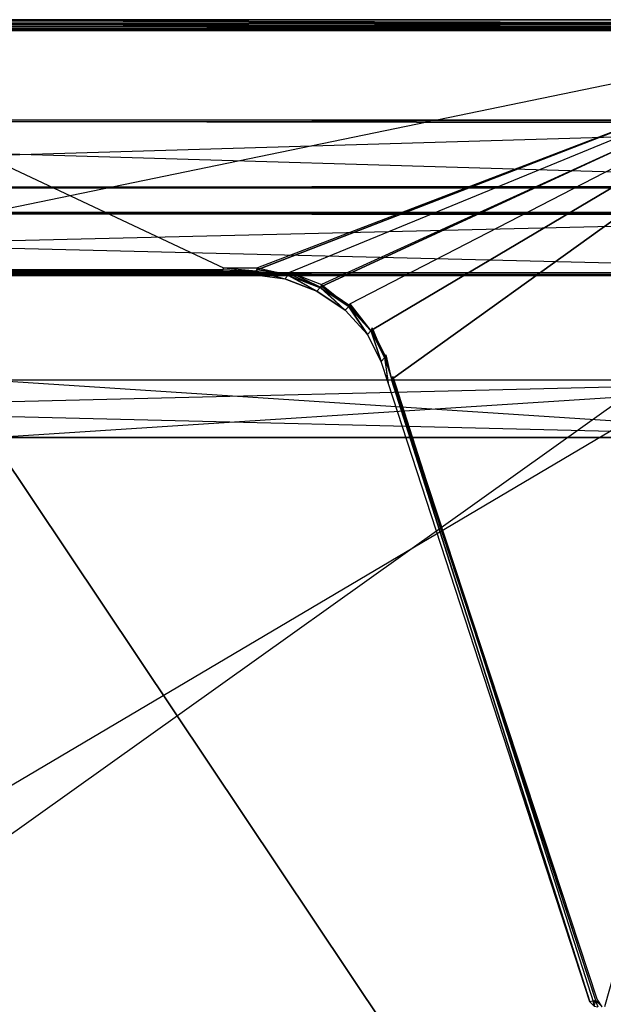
# Model space of a CAD drawing. Extents: x 0 to 0.8, y -0.501 to 0.
# Tile 94 of 114: x 0.486 to 0.648, y -0.274 to 0. Entities that reach past the tile are written whole.
import ezdxf

# ---------------------------------------------------------------- set-up
doc = ezdxf.new("R2010")
doc.units = 0
for name, color, linetype in [('L14_KORPUS1_0___REPLACEMTFOREMP', 7, 'CONTINUOUS'), ('L19_DRAWERBOXO_5___REPLACEMTFOR', 7, 'CONTINUOUS'), ('L23_DRAWERBOXO_1___REPLACEMTFOR', 7, 'CONTINUOUS'), ('L31_DRAWERBOXU_3___REPLACEMTFOR', 7, 'CONTINUOUS'), ('L32_DRAWERBOXU_2___REPLACEMTFOR', 7, 'CONTINUOUS'), ('L3_ABDECKPL_0___REPLACEMTFOREMP', 7, 'CONTINUOUS'), ('L4_KORPUS2_5___REPLACEMTFOREMPT', 7, 'CONTINUOUS'), ('L5_KORPUS2_5___REPLACEMTFOREMPT', 7, 'CONTINUOUS'), ('L6_KORPUS2_4___REPLACEMTFOREMPT', 7, 'CONTINUOUS')]:
    doc.layers.add(name, color=color, linetype=linetype)

msp = doc.modelspace()

# ---------------------------------------------------------------- linework, layer by layer
at = {"layer": 'L14_KORPUS1_0___REPLACEMTFOREMP', "color": 8}
for points, invisible_edges in [([(0.797254, -0.002581, 0.007289), (0.1, -0.002482, 0.00719), (0.1, -0.002581, 0.007289), (0.797254, -0.002581, 0.007289)], 13), ([(0.1, -0.002482, 0.00719), (0.797254, -0.002581, 0.007289), (0.797295, -0.002482, 0.00719), (0.1, -0.002482, 0.00719)], 14), ([(0.1, -0.002482, 0.000565), (0.797295, -0.002482, 0.007018), (0.797295, -0.002482, 0.000565), (0.1, -0.002482, 0.000565)], 13), ([(0.797295, -0.002482, 0.007018), (0.1, -0.002482, 0.000565), (0.1, -0.002482, 0.007018), (0.797295, -0.002482, 0.007018)], 14), ([(0.1, -0.002482, 0.007018), (0.797295, -0.002482, 0.00719), (0.797295, -0.002482, 0.007018), (0.1, -0.002482, 0.007018)], 13), ([(0.797295, -0.002482, 0.00719), (0.1, -0.002482, 0.007018), (0.1, -0.002482, 0.00719), (0.797295, -0.002482, 0.00719)], 14), ([(0.797295, -0.002482, 0.0005), (0.1, -0.002546, 0.000436), (0.1, -0.002482, 0.0005), (0.797295, -0.002482, 0.0005)], 13), ([(0.1, -0.002546, 0.000436), (0.797295, -0.002482, 0.0005), (0.797268, -0.002546, 0.000436), (0.1, -0.002546, 0.000436)], 14), ([(0.1, -0.002482, 0.0005), (0.797295, -0.002482, 0.000565), (0.797295, -0.002482, 0.0005), (0.1, -0.002482, 0.0005)], 13), ([(0.797295, -0.002482, 0.000565), (0.1, -0.002482, 0.0005), (0.1, -0.002482, 0.000565), (0.797295, -0.002482, 0.000565)], 14), ([(0.797268, -0.002546, 0.000436), (0.1, -0.002903, 0.00008), (0.1, -0.002546, 0.000436), (0.797268, -0.002546, 0.000436)], 13), ([(0.1, -0.002903, 0.00008), (0.797268, -0.002546, 0.000436), (0.797121, -0.002903, 0.000079), (0.1, -0.002903, 0.00008)], 14), ([(0.797111, -0.002925, 0.007633), (0.1, -0.002581, 0.007289), (0.1, -0.002925, 0.007633), (0.797111, -0.002925, 0.007633)], 13), ([(0.1, -0.002581, 0.007289), (0.797111, -0.002925, 0.007633), (0.797254, -0.002581, 0.007289), (0.1, -0.002581, 0.007289)], 14), ([(0.797121, -0.002903, 0.000079), (0.1, -0.002982), (0.1, -0.002903, 0.00008), (0.797121, -0.002903, 0.000079)], 13), ([(0.1, -0.002982), (0.797121, -0.002903, 0.000079), (0.797088, -0.002982), (0.1, -0.002982)], 14), ([(0.797088, -0.002982, 0.00769), (0.1, -0.002925, 0.007633), (0.1, -0.002982, 0.00769), (0.797088, -0.002982, 0.00769)], 13), ([(0.1, -0.002925, 0.007633), (0.797088, -0.002982, 0.00769), (0.797111, -0.002925, 0.007633), (0.1, -0.002925, 0.007633)], 14), ([(0.797088, -0.002982), (0.1, -0.003077), (0.1, -0.002982), (0.797088, -0.002982)], 13), ([(0.1, -0.003077), (0.797088, -0.002982), (0.797088, -0.003077), (0.1, -0.003077)], 14), ([(0.797088, -0.003078, 0.00769), (0.1, -0.002982, 0.00769), (0.1, -0.003078, 0.00769), (0.797088, -0.003078, 0.00769)], 13), ([(0.1, -0.002982, 0.00769), (0.797088, -0.003078, 0.00769), (0.797088, -0.002982, 0.00769), (0.1, -0.002982, 0.00769)], 14), ([(0.797088, -0.003077), (0.1, -0.499888), (0.1, -0.003077), (0.797088, -0.003077)], 13), ([(0.1, -0.499888), (0.797088, -0.003077), (0.797091, -0.499888), (0.1, -0.499888)], 10), ([(0.797091, -0.499887, 0.00769), (0.1, -0.003078, 0.00769), (0.1, -0.499887, 0.00769), (0.797091, -0.499887, 0.00769)], 13), ([(0.1, -0.003078, 0.00769), (0.797091, -0.499887, 0.00769), (0.797088, -0.003078, 0.00769), (0.1, -0.003078, 0.00769)], 10)]:
    msp.add_3dface(points, dxfattribs=dict(at, invisible_edges=invisible_edges))
at = {"layer": 'L19_DRAWERBOXO_5___REPLACEMTFOR', "color": 250}
for points, invisible_edges in [([(0.724055, -0.11623, 0.462567), (0.477745, -0.100258, 0.462567), (0.477745, -0.11623, 0.462567), (0.724055, -0.11623, 0.462567)], 13), ([(0.477745, -0.100258, 0.462567), (0.724055, -0.11623, 0.462567), (0.724055, -0.100258, 0.462567), (0.477745, -0.100258, 0.462567)], 14), ([(0.477745, -0.100258, 0.378577), (0.724055, -0.100258, 0.462567), (0.724055, -0.100258, 0.378577), (0.477745, -0.100258, 0.378577)], 13), ([(0.724055, -0.100258, 0.462567), (0.477745, -0.100258, 0.378577), (0.477745, -0.100258, 0.462567), (0.724055, -0.100258, 0.462567)], 14), ([(0.724055, -0.100258, 0.378577), (0.477745, -0.11623, 0.378577), (0.477745, -0.100258, 0.378577), (0.724055, -0.100258, 0.378577)], 13), ([(0.477745, -0.11623, 0.378577), (0.724055, -0.100258, 0.378577), (0.724055, -0.11623, 0.378577), (0.477745, -0.11623, 0.378577)], 14), ([(0.724055, -0.11623, 0.462567), (0.477745, -0.11623, 0.378577), (0.724055, -0.11623, 0.378577), (0.724055, -0.11623, 0.462567)], 13), ([(0.477745, -0.11623, 0.378577), (0.724055, -0.11623, 0.462567), (0.477745, -0.11623, 0.462567), (0.477745, -0.11623, 0.378577)], 14)]:
    msp.add_3dface(points, dxfattribs=dict(at, invisible_edges=invisible_edges))
at = {"layer": 'L23_DRAWERBOXO_1___REPLACEMTFOR', "color": 250}
for points, invisible_edges in [([(0.478032, -0.116221, 0.378577), (0.724055, -0.483757, 0.378577), (0.478032, -0.483757, 0.378577), (0.478032, -0.116221, 0.378577)], 13), ([(0.724055, -0.483757, 0.378577), (0.478032, -0.116221, 0.378577), (0.724055, -0.116221, 0.378577), (0.724055, -0.483757, 0.378577)], 14), ([(0.724055, -0.483757, 0.394575), (0.478032, -0.116221, 0.394575), (0.478032, -0.483757, 0.394575), (0.724055, -0.483757, 0.394575)], 13), ([(0.478032, -0.116221, 0.394575), (0.724055, -0.483757, 0.394575), (0.724055, -0.116221, 0.394575), (0.478032, -0.116221, 0.394575)], 14), ([(0.478032, -0.116221, 0.378577), (0.724055, -0.116221, 0.394575), (0.724055, -0.116221, 0.378577), (0.478032, -0.116221, 0.378577)], 13), ([(0.724055, -0.116221, 0.394575), (0.478032, -0.116221, 0.378577), (0.478032, -0.116221, 0.394575), (0.724055, -0.116221, 0.394575)], 14)]:
    msp.add_3dface(points, dxfattribs=dict(at, invisible_edges=invisible_edges))
at = {"layer": 'L31_DRAWERBOXU_3___REPLACEMTFOR', "color": 250}
for points, invisible_edges in [([(0.068985, -0.116221, 0.116054), (0.7263, -0.116222, 0.100056), (0.068985, -0.116222, 0.100056), (0.068985, -0.116221, 0.116054)], 13), ([(0.7263, -0.116222, 0.100056), (0.068985, -0.116221, 0.116054), (0.7263, -0.116221, 0.116054), (0.7263, -0.116222, 0.100056)], 14), ([(0.7263, -0.483757, 0.116054), (0.068985, -0.116221, 0.116054), (0.068985, -0.483757, 0.116054), (0.7263, -0.483757, 0.116054)], 13), ([(0.068985, -0.116221, 0.116054), (0.7263, -0.483757, 0.116054), (0.7263, -0.116221, 0.116054), (0.068985, -0.116221, 0.116054)], 14), ([(0.068985, -0.116222, 0.100056), (0.7263, -0.483757, 0.100056), (0.068985, -0.483757, 0.100056), (0.068985, -0.116222, 0.100056)], 13), ([(0.7263, -0.483757, 0.100056), (0.068985, -0.116222, 0.100056), (0.7263, -0.116222, 0.100056), (0.7263, -0.483757, 0.100056)], 14)]:
    msp.add_3dface(points, dxfattribs=dict(at, invisible_edges=invisible_edges))
at = {"layer": 'L32_DRAWERBOXU_2___REPLACEMTFOR', "color": 250}
for points, invisible_edges in [([(0.7263, -0.11623, 0.235041), (0.068985, -0.100258, 0.235041), (0.068985, -0.11623, 0.235041), (0.7263, -0.11623, 0.235041)], 13), ([(0.068985, -0.100258, 0.235041), (0.7263, -0.11623, 0.235041), (0.7263, -0.100258, 0.235041), (0.068985, -0.100258, 0.235041)], 14), ([(0.068985, -0.100258, 0.235041), (0.7263, -0.100258, 0.100056), (0.068985, -0.100258, 0.100056), (0.068985, -0.100258, 0.235041)], 13), ([(0.7263, -0.100258, 0.100056), (0.068985, -0.100258, 0.235041), (0.7263, -0.100258, 0.235041), (0.7263, -0.100258, 0.100056)], 14), ([(0.7263, -0.100258, 0.100056), (0.068985, -0.11623, 0.100056), (0.068985, -0.100258, 0.100056), (0.7263, -0.100258, 0.100056)], 13), ([(0.068985, -0.11623, 0.100056), (0.7263, -0.100258, 0.100056), (0.7263, -0.11623, 0.100056), (0.068985, -0.11623, 0.100056)], 14), ([(0.7263, -0.11623, 0.100056), (0.068985, -0.11623, 0.235041), (0.068985, -0.11623, 0.100056), (0.7263, -0.11623, 0.100056)], 13), ([(0.068985, -0.11623, 0.235041), (0.7263, -0.11623, 0.100056), (0.7263, -0.11623, 0.235041), (0.068985, -0.11623, 0.235041)], 14)]:
    msp.add_3dface(points, dxfattribs=dict(at, invisible_edges=invisible_edges))
at = {"layer": 'L3_ABDECKPL_0___REPLACEMTFOREMP', "color": 39}
for points, invisible_edges in [([(0.4, 0, 0.602038), (0.728221, 0, 0.592354), (0.4, 0, 0.592354), (0.4, 0, 0.602038)], 13), ([(0.728221, 0, 0.592354), (0.4, 0, 0.602038), (0.728221, 0, 0.602038), (0.728221, 0, 0.592354)], 14), ([(0.4, 0, 0.602217), (0.728221, 0, 0.602038), (0.4, 0, 0.602038), (0.4, 0, 0.602217)], 13), ([(0.728221, 0, 0.602038), (0.4, 0, 0.602217), (0.728221, 0, 0.602217), (0.728221, 0, 0.602038)], 14), ([(0.4, -0.000108, 0.602325), (0.728221, 0, 0.602217), (0.4, 0, 0.602217), (0.4, -0.000108, 0.602325)], 13), ([(0.728221, 0, 0.602217), (0.4, -0.000108, 0.602325), (0.728221, -0.000108, 0.602325), (0.728221, 0, 0.602217)], 14), ([(0.4, 0, 0.592217), (0.728221, -0.000101, 0.592115), (0.4, -0.000101, 0.592115), (0.4, 0, 0.592217)], 13), ([(0.728221, -0.000101, 0.592115), (0.4, 0, 0.592217), (0.728221, 0, 0.592217), (0.728221, -0.000101, 0.592115)], 14), ([(0.4, 0, 0.592354), (0.728221, 0, 0.592217), (0.4, 0, 0.592217), (0.4, 0, 0.592354)], 13), ([(0.728221, 0, 0.592217), (0.4, 0, 0.592354), (0.728221, 0, 0.592354), (0.728221, 0, 0.592217)], 14), ([(0.4, -0.000101, 0.592115), (0.728221, -0.00093, 0.591287), (0.4, -0.00093, 0.591287), (0.4, -0.000101, 0.592115)], 13), ([(0.728221, -0.00093, 0.591287), (0.4, -0.000101, 0.592115), (0.728221, -0.000101, 0.592115), (0.728221, -0.00093, 0.591287)], 14), ([(0.728221, -0.00094, 0.603156), (0.4, -0.000108, 0.602325), (0.4, -0.00094, 0.603156), (0.728221, -0.00094, 0.603156)], 13), ([(0.4, -0.000108, 0.602325), (0.728221, -0.00094, 0.603156), (0.728221, -0.000108, 0.602325), (0.4, -0.000108, 0.602325)], 14), ([(0.4, -0.00093, 0.591287), (0.728221, -0.001, 0.591217), (0.4, -0.001, 0.591217), (0.4, -0.00093, 0.591287)], 13), ([(0.728221, -0.001, 0.591217), (0.4, -0.00093, 0.591287), (0.728221, -0.00093, 0.591287), (0.728221, -0.001, 0.591217)], 14), ([(0.4, -0.001, 0.603217), (0.728221, -0.00094, 0.603156), (0.4, -0.00094, 0.603156), (0.4, -0.001, 0.603217)], 13), ([(0.728221, -0.00094, 0.603156), (0.4, -0.001, 0.603217), (0.728221, -0.001, 0.603217), (0.728221, -0.00094, 0.603156)], 14), ([(0.728221, -0.00109, 0.603217), (0.4, -0.001, 0.603217), (0.4, -0.00109, 0.603217), (0.728221, -0.00109, 0.603217)], 13), ([(0.4, -0.001, 0.603217), (0.728221, -0.00109, 0.603217), (0.728221, -0.001, 0.603217), (0.4, -0.001, 0.603217)], 14), ([(0.728221, -0.001, 0.591217), (0.4, -0.001093, 0.591217), (0.4, -0.001, 0.591217), (0.728221, -0.001, 0.591217)], 13), ([(0.4, -0.001093, 0.591217), (0.728221, -0.001, 0.591217), (0.728221, -0.001093, 0.591217), (0.4, -0.001093, 0.591217)], 14), ([(0.727442, -0.00187, 0.603217), (0.4, -0.00109, 0.603217), (0.4, -0.00187, 0.603217), (0.727442, -0.00187, 0.603217)], 13), ([(0.4, -0.00109, 0.603217), (0.727442, -0.00187, 0.603217), (0.728221, -0.00109, 0.603217), (0.4, -0.00109, 0.603217)], 14), ([(0.728221, -0.001093, 0.591217), (0.4, -0.001916, 0.591217), (0.4, -0.001093, 0.591217), (0.728221, -0.001093, 0.591217)], 13), ([(0.4, -0.001916, 0.591217), (0.728221, -0.001093, 0.591217), (0.725938, -0.001916, 0.591217), (0.4, -0.001916, 0.591217)], 14), ([(0.542686, -0.069025, 0.603217), (0.4, -0.00187, 0.603217), (0.4, -0.069025, 0.603217), (0.542686, -0.069025, 0.603217)], 13), ([(0.4, -0.00187, 0.603217), (0.542686, -0.069025, 0.603217), (0.727442, -0.00187, 0.603217), (0.4, -0.00187, 0.603217)], 10), ([(0.725938, -0.001916, 0.591217), (0.4, -0.002369, 0.591217), (0.4, -0.001916, 0.591217), (0.725938, -0.001916, 0.591217)], 13), ([(0.4, -0.002369, 0.591217), (0.725938, -0.001916, 0.591217), (0.725481, -0.002369, 0.591217), (0.4, -0.002369, 0.591217)], 14), ([(0.725481, -0.002369, 0.591217), (0.4, -0.069584, 0.591217), (0.4, -0.002369, 0.591217), (0.725481, -0.002369, 0.591217)], 13), ([(0.4, -0.069584, 0.591217), (0.725481, -0.002369, 0.591217), (0.54264, -0.069584, 0.591217), (0.4, -0.069584, 0.591217)], 10), ([(0.54264, -0.069584, 0.591217), (0.725481, -0.002369, 0.591217), (0.552095, -0.069584, 0.591217), (0.54264, -0.069584, 0.591217)], 13), ([(0.727442, -0.00187, 0.603217), (0.542686, -0.069025, 0.603217), (0.552143, -0.069025, 0.603217), (0.727442, -0.00187, 0.603217)], 13), ([(0.552095, -0.069584, 0.591217), (0.725481, -0.002369, 0.591217), (0.561082, -0.070766, 0.591217), (0.552095, -0.069584, 0.591217)], 10), ([(0.727442, -0.00187, 0.603217), (0.552143, -0.069025, 0.603217), (0.561127, -0.070209, 0.603217), (0.727442, -0.00187, 0.603217)], 10), ([(0.561082, -0.070766, 0.591217), (0.725481, -0.002369, 0.591217), (0.569967, -0.074195, 0.591217), (0.561082, -0.070766, 0.591217)], 13), ([(0.727442, -0.00187, 0.603217), (0.561127, -0.070209, 0.603217), (0.57, -0.073645, 0.603217), (0.727442, -0.00187, 0.603217)], 13), ([(0.569967, -0.074195, 0.591217), (0.725481, -0.002369, 0.591217), (0.577879, -0.079537, 0.591217), (0.569967, -0.074195, 0.591217)], 10), ([(0.727442, -0.00187, 0.603217), (0.57, -0.073645, 0.603217), (0.577895, -0.078997, 0.603217), (0.727442, -0.00187, 0.603217)], 10), ([(0.577879, -0.079537, 0.591217), (0.725481, -0.002369, 0.591217), (0.584045, -0.086268, 0.591217), (0.577879, -0.079537, 0.591217)], 13), ([(0.727442, -0.00187, 0.603217), (0.577895, -0.078997, 0.603217), (0.584038, -0.085741, 0.603217), (0.727442, -0.00187, 0.603217)], 15), ([(0.727442, -0.00187, 0.603217), (0.584038, -0.085741, 0.603217), (0.587829, -0.093216, 0.603217), (0.727442, -0.00187, 0.603217)], 15), ([(0.584045, -0.086268, 0.591217), (0.725481, -0.002369, 0.591217), (0.58786, -0.09373, 0.591217), (0.584045, -0.086268, 0.591217)], 10), ([(0.727442, -0.00187, 0.603217), (0.587829, -0.093216, 0.603217), (0.589795, -0.099265, 0.603217), (0.727442, -0.00187, 0.603217)], 15), ([(0.58786, -0.09373, 0.591217), (0.725481, -0.002369, 0.591217), (0.58984, -0.099749, 0.591217), (0.58786, -0.09373, 0.591217)], 13), ([(0.727442, -0.00187, 0.603217), (0.589795, -0.099265, 0.603217), (0.646176, -0.272784, 0.603217), (0.727442, -0.00187, 0.603217)], 15), ([(0.58984, -0.099749, 0.591217), (0.725481, -0.002369, 0.591217), (0.646624, -0.272438, 0.591217), (0.58984, -0.099749, 0.591217)], 10), ([(0.727442, -0.00187, 0.603217), (0.646176, -0.272784, 0.603217), (0.647896, -0.274565, 0.603217), (0.727442, -0.00187, 0.603217)], 15), ([(0.646624, -0.272438, 0.591217), (0.725481, -0.002369, 0.591217), (0.648673, -0.27456, 0.591217), (0.646624, -0.272438, 0.591217)], 13), ([(0.727442, -0.00187, 0.603217), (0.647896, -0.274565, 0.603217), (0.727442, -0.49913, 0.603217), (0.727442, -0.00187, 0.603217)], 15), ([(0.542374, -0.069805, 0.603217), (0.4, -0.069025, 0.603217), (0.4, -0.069805, 0.603217), (0.542374, -0.069805, 0.603217)], 13), ([(0.4, -0.069025, 0.603217), (0.542374, -0.069805, 0.603217), (0.542686, -0.069025, 0.603217), (0.4, -0.069025, 0.603217)], 14), ([(0.54264, -0.069584, 0.591217), (0.4, -0.070036, 0.591217), (0.4, -0.069584, 0.591217), (0.54264, -0.069584, 0.591217)], 13), ([(0.4, -0.070036, 0.591217), (0.54264, -0.069584, 0.591217), (0.542461, -0.070036, 0.591217), (0.4, -0.070036, 0.591217)], 14), ([(0.541442, -0.070859, 0.602217), (0.4, -0.069805, 0.603217), (0.4, -0.070859, 0.602217), (0.541442, -0.070859, 0.602217)], 13), ([(0.4, -0.069805, 0.603217), (0.541442, -0.070859, 0.602217), (0.542374, -0.069805, 0.603217), (0.4, -0.069805, 0.603217)], 14), ([(0.541442, -0.070859, 0.592217), (0.4, -0.070036, 0.591217), (0.542461, -0.070036, 0.591217), (0.541442, -0.070859, 0.592217)], 13), ([(0.4, -0.070036, 0.591217), (0.541442, -0.070859, 0.592217), (0.4, -0.070859, 0.592217), (0.4, -0.070036, 0.591217)], 14), ([(0.541442, -0.070859, 0.601762), (0.4, -0.070859, 0.592671), (0.541442, -0.070859, 0.592671), (0.541442, -0.070859, 0.601762)], 13), ([(0.4, -0.070859, 0.592671), (0.541442, -0.070859, 0.601762), (0.4, -0.070859, 0.601762), (0.4, -0.070859, 0.592671)], 14), ([(0.541442, -0.070859, 0.592671), (0.4, -0.070859, 0.592217), (0.541442, -0.070859, 0.592217), (0.541442, -0.070859, 0.592671)], 13), ([(0.4, -0.070859, 0.592217), (0.541442, -0.070859, 0.592671), (0.4, -0.070859, 0.592671), (0.4, -0.070859, 0.592217)], 14), ([(0.541442, -0.070859, 0.602217), (0.4, -0.070859, 0.601762), (0.541442, -0.070859, 0.601762), (0.541442, -0.070859, 0.602217)], 13), ([(0.4, -0.070859, 0.601762), (0.541442, -0.070859, 0.602217), (0.4, -0.070859, 0.602217), (0.4, -0.070859, 0.601762)], 14), ([(0.550817, -0.070859, 0.602217), (0.542374, -0.069805, 0.603217), (0.541442, -0.070859, 0.602217), (0.550817, -0.070859, 0.602217)], 13), ([(0.542461, -0.070036, 0.591217), (0.550817, -0.070859, 0.592217), (0.541442, -0.070859, 0.592217), (0.542461, -0.070036, 0.591217)], 14), ([(0.550817, -0.070859, 0.602217), (0.541442, -0.070859, 0.601762), (0.550817, -0.070859, 0.601762), (0.550817, -0.070859, 0.602217)], 13), ([(0.541442, -0.070859, 0.601762), (0.550817, -0.070859, 0.602217), (0.541442, -0.070859, 0.602217), (0.541442, -0.070859, 0.601762)], 14), ([(0.550817, -0.070859, 0.592671), (0.541442, -0.070859, 0.592217), (0.550817, -0.070859, 0.592217), (0.550817, -0.070859, 0.592671)], 13), ([(0.541442, -0.070859, 0.592217), (0.550817, -0.070859, 0.592671), (0.541442, -0.070859, 0.592671), (0.541442, -0.070859, 0.592217)], 14), ([(0.550817, -0.070859, 0.601762), (0.541442, -0.070859, 0.592671), (0.550817, -0.070859, 0.592671), (0.550817, -0.070859, 0.601762)], 13), ([(0.541442, -0.070859, 0.592671), (0.550817, -0.070859, 0.601762), (0.541442, -0.070859, 0.601762), (0.541442, -0.070859, 0.592671)], 14), ([(0.551811, -0.069805, 0.603217), (0.542686, -0.069025, 0.603217), (0.542374, -0.069805, 0.603217), (0.551811, -0.069805, 0.603217)], 13), ([(0.542374, -0.069805, 0.603217), (0.550817, -0.070859, 0.602217), (0.551811, -0.069805, 0.603217), (0.542374, -0.069805, 0.603217)], 14), ([(0.54264, -0.069584, 0.591217), (0.551904, -0.070036, 0.591217), (0.542461, -0.070036, 0.591217), (0.54264, -0.069584, 0.591217)], 13), ([(0.550817, -0.070859, 0.592217), (0.542461, -0.070036, 0.591217), (0.551904, -0.070036, 0.591217), (0.550817, -0.070859, 0.592217)], 13), ([(0.551904, -0.070036, 0.591217), (0.54264, -0.069584, 0.591217), (0.552095, -0.069584, 0.591217), (0.551904, -0.070036, 0.591217)], 14), ([(0.542686, -0.069025, 0.603217), (0.551811, -0.069805, 0.603217), (0.552143, -0.069025, 0.603217), (0.542686, -0.069025, 0.603217)], 14), ([(0.559802, -0.072043, 0.602217), (0.551811, -0.069805, 0.603217), (0.550817, -0.070859, 0.602217), (0.559802, -0.072043, 0.602217)], 13), ([(0.551904, -0.070036, 0.591217), (0.559802, -0.072043, 0.592217), (0.550817, -0.070859, 0.592217), (0.551904, -0.070036, 0.591217)], 14), ([(0.559802, -0.072043, 0.602217), (0.550817, -0.070859, 0.601762), (0.559802, -0.072043, 0.601762), (0.559802, -0.072043, 0.602217)], 13), ([(0.550817, -0.070859, 0.601762), (0.559802, -0.072043, 0.602217), (0.550817, -0.070859, 0.602217), (0.550817, -0.070859, 0.601762)], 14), ([(0.559802, -0.072043, 0.601762), (0.550817, -0.070859, 0.592671), (0.559802, -0.072043, 0.592671), (0.559802, -0.072043, 0.601762)], 13), ([(0.550817, -0.070859, 0.592671), (0.559802, -0.072043, 0.601762), (0.550817, -0.070859, 0.601762), (0.550817, -0.070859, 0.592671)], 14), ([(0.559802, -0.072043, 0.592671), (0.550817, -0.070859, 0.592217), (0.559802, -0.072043, 0.592217), (0.559802, -0.072043, 0.592671)], 13), ([(0.550817, -0.070859, 0.592217), (0.559802, -0.072043, 0.592671), (0.550817, -0.070859, 0.592671), (0.550817, -0.070859, 0.592217)], 14), ([(0.560794, -0.07099, 0.603217), (0.552143, -0.069025, 0.603217), (0.551811, -0.069805, 0.603217), (0.560794, -0.07099, 0.603217)], 13), ([(0.551811, -0.069805, 0.603217), (0.559802, -0.072043, 0.602217), (0.560794, -0.07099, 0.603217), (0.551811, -0.069805, 0.603217)], 14), ([(0.552095, -0.069584, 0.591217), (0.560891, -0.071219, 0.591217), (0.551904, -0.070036, 0.591217), (0.552095, -0.069584, 0.591217)], 13), ([(0.559802, -0.072043, 0.592217), (0.551904, -0.070036, 0.591217), (0.560891, -0.071219, 0.591217), (0.559802, -0.072043, 0.592217)], 13), ([(0.560891, -0.071219, 0.591217), (0.552095, -0.069584, 0.591217), (0.561082, -0.070766, 0.591217), (0.560891, -0.071219, 0.591217)], 14), ([(0.552143, -0.069025, 0.603217), (0.560794, -0.07099, 0.603217), (0.561127, -0.070209, 0.603217), (0.552143, -0.069025, 0.603217)], 14), ([(0.568679, -0.075478, 0.602217), (0.560794, -0.07099, 0.603217), (0.559802, -0.072043, 0.602217), (0.568679, -0.075478, 0.602217)], 13), ([(0.569666, -0.07443, 0.603217), (0.561127, -0.070209, 0.603217), (0.560794, -0.07099, 0.603217), (0.569666, -0.07443, 0.603217)], 13), ([(0.560794, -0.07099, 0.603217), (0.568679, -0.075478, 0.602217), (0.569666, -0.07443, 0.603217), (0.560794, -0.07099, 0.603217)], 14), ([(0.561082, -0.070766, 0.591217), (0.569775, -0.074651, 0.591217), (0.560891, -0.071219, 0.591217), (0.561082, -0.070766, 0.591217)], 13), ([(0.569775, -0.074651, 0.591217), (0.561082, -0.070766, 0.591217), (0.569967, -0.074195, 0.591217), (0.569775, -0.074651, 0.591217)], 14), ([(0.561127, -0.070209, 0.603217), (0.569666, -0.07443, 0.603217), (0.57, -0.073645, 0.603217), (0.561127, -0.070209, 0.603217)], 14), ([(0.560891, -0.071219, 0.591217), (0.568679, -0.075478, 0.592217), (0.559802, -0.072043, 0.592217), (0.560891, -0.071219, 0.591217)], 13), ([(0.568679, -0.075478, 0.602217), (0.559802, -0.072043, 0.601762), (0.568679, -0.075478, 0.601762), (0.568679, -0.075478, 0.602217)], 13), ([(0.559802, -0.072043, 0.601762), (0.568679, -0.075478, 0.602217), (0.559802, -0.072043, 0.602217), (0.559802, -0.072043, 0.601762)], 14), ([(0.568679, -0.075478, 0.601762), (0.559802, -0.072043, 0.592671), (0.568679, -0.075478, 0.592671), (0.568679, -0.075478, 0.601762)], 13), ([(0.559802, -0.072043, 0.592671), (0.568679, -0.075478, 0.601762), (0.559802, -0.072043, 0.601762), (0.559802, -0.072043, 0.592671)], 14), ([(0.568679, -0.075478, 0.592671), (0.559802, -0.072043, 0.592217), (0.568679, -0.075478, 0.592217), (0.568679, -0.075478, 0.592671)], 13), ([(0.559802, -0.072043, 0.592217), (0.568679, -0.075478, 0.592671), (0.559802, -0.072043, 0.592671), (0.559802, -0.072043, 0.592217)], 14), ([(0.568679, -0.075478, 0.592217), (0.560891, -0.071219, 0.591217), (0.569775, -0.074651, 0.591217), (0.568679, -0.075478, 0.592217)], 14), ([(0.577559, -0.079787, 0.603217), (0.57, -0.073645, 0.603217), (0.569666, -0.07443, 0.603217), (0.577559, -0.079787, 0.603217)], 13), ([(0.57, -0.073645, 0.603217), (0.577559, -0.079787, 0.603217), (0.577895, -0.078997, 0.603217), (0.57, -0.073645, 0.603217)], 14), ([(0.57658, -0.080829, 0.602217), (0.569666, -0.07443, 0.603217), (0.568679, -0.075478, 0.602217), (0.57658, -0.080829, 0.602217)], 13), ([(0.569775, -0.074651, 0.591217), (0.57658, -0.080829, 0.592217), (0.568679, -0.075478, 0.592217), (0.569775, -0.074651, 0.591217)], 13), ([(0.57658, -0.080829, 0.602217), (0.568679, -0.075478, 0.601762), (0.57658, -0.080829, 0.601762), (0.57658, -0.080829, 0.602217)], 13), ([(0.568679, -0.075478, 0.601762), (0.57658, -0.080829, 0.602217), (0.568679, -0.075478, 0.602217), (0.568679, -0.075478, 0.601762)], 14), ([(0.57658, -0.080829, 0.601762), (0.568679, -0.075478, 0.592671), (0.57658, -0.080829, 0.592671), (0.57658, -0.080829, 0.601762)], 13), ([(0.568679, -0.075478, 0.592671), (0.57658, -0.080829, 0.601762), (0.568679, -0.075478, 0.601762), (0.568679, -0.075478, 0.592671)], 14), ([(0.57658, -0.080829, 0.592671), (0.568679, -0.075478, 0.592217), (0.57658, -0.080829, 0.592217), (0.57658, -0.080829, 0.592671)], 13), ([(0.568679, -0.075478, 0.592217), (0.57658, -0.080829, 0.592671), (0.568679, -0.075478, 0.592671), (0.568679, -0.075478, 0.592217)], 14), ([(0.569666, -0.07443, 0.603217), (0.57658, -0.080829, 0.602217), (0.577559, -0.079787, 0.603217), (0.569666, -0.07443, 0.603217)], 14), ([(0.569967, -0.074195, 0.591217), (0.577686, -0.079996, 0.591217), (0.569775, -0.074651, 0.591217), (0.569967, -0.074195, 0.591217)], 13), ([(0.57658, -0.080829, 0.592217), (0.569775, -0.074651, 0.591217), (0.577686, -0.079996, 0.591217), (0.57658, -0.080829, 0.592217)], 14), ([(0.577686, -0.079996, 0.591217), (0.569967, -0.074195, 0.591217), (0.577879, -0.079537, 0.591217), (0.577686, -0.079996, 0.591217)], 14), ([(0.583699, -0.086537, 0.603217), (0.577895, -0.078997, 0.603217), (0.577559, -0.079787, 0.603217), (0.583699, -0.086537, 0.603217)], 13), ([(0.577895, -0.078997, 0.603217), (0.583699, -0.086537, 0.603217), (0.584038, -0.085741, 0.603217), (0.577895, -0.078997, 0.603217)], 14), ([(0.582732, -0.087571, 0.602217), (0.577559, -0.079787, 0.603217), (0.57658, -0.080829, 0.602217), (0.582732, -0.087571, 0.602217)], 13), ([(0.577686, -0.079996, 0.591217), (0.582732, -0.087571, 0.592217), (0.57658, -0.080829, 0.592217), (0.577686, -0.079996, 0.591217)], 13), ([(0.57658, -0.080829, 0.602217), (0.582732, -0.087571, 0.601762), (0.582732, -0.087571, 0.602217), (0.57658, -0.080829, 0.602217)], 13), ([(0.582732, -0.087571, 0.601762), (0.57658, -0.080829, 0.602217), (0.57658, -0.080829, 0.601762), (0.582732, -0.087571, 0.601762)], 14), ([(0.57658, -0.080829, 0.601762), (0.582732, -0.087571, 0.592671), (0.582732, -0.087571, 0.601762), (0.57658, -0.080829, 0.601762)], 13), ([(0.582732, -0.087571, 0.592671), (0.57658, -0.080829, 0.601762), (0.57658, -0.080829, 0.592671), (0.582732, -0.087571, 0.592671)], 14), ([(0.57658, -0.080829, 0.592671), (0.582732, -0.087571, 0.592217), (0.582732, -0.087571, 0.592671), (0.57658, -0.080829, 0.592671)], 13), ([(0.582732, -0.087571, 0.592217), (0.57658, -0.080829, 0.592671), (0.57658, -0.080829, 0.592217), (0.582732, -0.087571, 0.592217)], 14), ([(0.577559, -0.079787, 0.603217), (0.582732, -0.087571, 0.602217), (0.583699, -0.086537, 0.603217), (0.577559, -0.079787, 0.603217)], 14), ([(0.577879, -0.079537, 0.591217), (0.58385, -0.086731, 0.591217), (0.577686, -0.079996, 0.591217), (0.577879, -0.079537, 0.591217)], 13), ([(0.582732, -0.087571, 0.592217), (0.577686, -0.079996, 0.591217), (0.58385, -0.086731, 0.591217), (0.582732, -0.087571, 0.592217)], 14), ([(0.58385, -0.086731, 0.591217), (0.577879, -0.079537, 0.591217), (0.584045, -0.086268, 0.591217), (0.58385, -0.086731, 0.591217)], 14), ([(0.586531, -0.095045, 0.602217), (0.583699, -0.086537, 0.603217), (0.582732, -0.087571, 0.602217), (0.586531, -0.095045, 0.602217)], 13), ([(0.58385, -0.086731, 0.591217), (0.586531, -0.095045, 0.592217), (0.582732, -0.087571, 0.592217), (0.58385, -0.086731, 0.591217)], 13), ([(0.582732, -0.087571, 0.602217), (0.586531, -0.095045, 0.601762), (0.586531, -0.095045, 0.602217), (0.582732, -0.087571, 0.602217)], 13), ([(0.586531, -0.095045, 0.601762), (0.582732, -0.087571, 0.602217), (0.582732, -0.087571, 0.601762), (0.586531, -0.095045, 0.601762)], 14), ([(0.582732, -0.087571, 0.601762), (0.586531, -0.095045, 0.592671), (0.586531, -0.095045, 0.601762), (0.582732, -0.087571, 0.601762)], 13), ([(0.586531, -0.095045, 0.592671), (0.582732, -0.087571, 0.601762), (0.582732, -0.087571, 0.592671), (0.586531, -0.095045, 0.592671)], 14), ([(0.582732, -0.087571, 0.592671), (0.586531, -0.095045, 0.592217), (0.586531, -0.095045, 0.592671), (0.582732, -0.087571, 0.592671)], 13), ([(0.586531, -0.095045, 0.592217), (0.582732, -0.087571, 0.592671), (0.582732, -0.087571, 0.592217), (0.586531, -0.095045, 0.592217)], 14), ([(0.587487, -0.09402, 0.603217), (0.584038, -0.085741, 0.603217), (0.583699, -0.086537, 0.603217), (0.587487, -0.09402, 0.603217)], 13), ([(0.583699, -0.086537, 0.603217), (0.586531, -0.095045, 0.602217), (0.587487, -0.09402, 0.603217), (0.583699, -0.086537, 0.603217)], 14), ([(0.584045, -0.086268, 0.591217), (0.587664, -0.094196, 0.591217), (0.58385, -0.086731, 0.591217), (0.584045, -0.086268, 0.591217)], 13), ([(0.586531, -0.095045, 0.592217), (0.58385, -0.086731, 0.591217), (0.587664, -0.094196, 0.591217), (0.586531, -0.095045, 0.592217)], 14), ([(0.584038, -0.085741, 0.603217), (0.587487, -0.09402, 0.603217), (0.587829, -0.093216, 0.603217), (0.584038, -0.085741, 0.603217)], 14), ([(0.587664, -0.094196, 0.591217), (0.584045, -0.086268, 0.591217), (0.58786, -0.09373, 0.591217), (0.587664, -0.094196, 0.591217)], 14), ([(0.588488, -0.101044, 0.602217), (0.587487, -0.09402, 0.603217), (0.586531, -0.095045, 0.602217), (0.588488, -0.101044, 0.602217)], 13), ([(0.587664, -0.094196, 0.591217), (0.588488, -0.101044, 0.592217), (0.586531, -0.095045, 0.592217), (0.587664, -0.094196, 0.591217)], 13), ([(0.586531, -0.095045, 0.592671), (0.588488, -0.101044, 0.592217), (0.588488, -0.101044, 0.592671), (0.586531, -0.095045, 0.592671)], 13), ([(0.588488, -0.101044, 0.592217), (0.586531, -0.095045, 0.592671), (0.586531, -0.095045, 0.592217), (0.588488, -0.101044, 0.592217)], 14), ([(0.586531, -0.095045, 0.601762), (0.588488, -0.101044, 0.592671), (0.588488, -0.101044, 0.601762), (0.586531, -0.095045, 0.601762)], 13), ([(0.588488, -0.101044, 0.592671), (0.586531, -0.095045, 0.601762), (0.586531, -0.095045, 0.592671), (0.588488, -0.101044, 0.592671)], 14), ([(0.586531, -0.095045, 0.602217), (0.588488, -0.101044, 0.601762), (0.588488, -0.101044, 0.602217), (0.586531, -0.095045, 0.602217)], 13), ([(0.588488, -0.101044, 0.601762), (0.586531, -0.095045, 0.602217), (0.586531, -0.095045, 0.601762), (0.588488, -0.101044, 0.601762)], 14), ([(0.589445, -0.10006, 0.603217), (0.587829, -0.093216, 0.603217), (0.587487, -0.09402, 0.603217), (0.589445, -0.10006, 0.603217)], 13), ([(0.587487, -0.09402, 0.603217), (0.588488, -0.101044, 0.602217), (0.589445, -0.10006, 0.603217), (0.587487, -0.09402, 0.603217)], 14), ([(0.58786, -0.09373, 0.591217), (0.589639, -0.100211, 0.591217), (0.587664, -0.094196, 0.591217), (0.58786, -0.09373, 0.591217)], 13), ([(0.588488, -0.101044, 0.592217), (0.587664, -0.094196, 0.591217), (0.589639, -0.100211, 0.591217), (0.588488, -0.101044, 0.592217)], 14), ([(0.587829, -0.093216, 0.603217), (0.589445, -0.10006, 0.603217), (0.589795, -0.099265, 0.603217), (0.587829, -0.093216, 0.603217)], 14), ([(0.589639, -0.100211, 0.591217), (0.58786, -0.09373, 0.591217), (0.58984, -0.099749, 0.591217), (0.589639, -0.100211, 0.591217)], 14), ([(0.644614, -0.273119, 0.602217), (0.589445, -0.10006, 0.603217), (0.588488, -0.101044, 0.602217), (0.644614, -0.273119, 0.602217)], 14), ([(0.644614, -0.273119, 0.592217), (0.588488, -0.101044, 0.592217), (0.589639, -0.100211, 0.591217), (0.644614, -0.273119, 0.592217)], 14), ([(0.588488, -0.101044, 0.602217), (0.644614, -0.273119, 0.601762), (0.644614, -0.273119, 0.602217), (0.588488, -0.101044, 0.602217)], 13), ([(0.644614, -0.273119, 0.601762), (0.588488, -0.101044, 0.602217), (0.588488, -0.101044, 0.601762), (0.644614, -0.273119, 0.601762)], 14), ([(0.588488, -0.101044, 0.601762), (0.644614, -0.273119, 0.592671), (0.644614, -0.273119, 0.601762), (0.588488, -0.101044, 0.601762)], 13), ([(0.644614, -0.273119, 0.592671), (0.588488, -0.101044, 0.601762), (0.588488, -0.101044, 0.592671), (0.644614, -0.273119, 0.592671)], 14), ([(0.588488, -0.101044, 0.592671), (0.644614, -0.273119, 0.592217), (0.644614, -0.273119, 0.592671), (0.588488, -0.101044, 0.592671)], 13), ([(0.644614, -0.273119, 0.592217), (0.588488, -0.101044, 0.592671), (0.588488, -0.101044, 0.592217), (0.644614, -0.273119, 0.592217)], 14), ([(0.645614, -0.273324, 0.603217), (0.589795, -0.099265, 0.603217), (0.589445, -0.10006, 0.603217), (0.645614, -0.273324, 0.603217)], 13), ([(0.589445, -0.10006, 0.603217), (0.644614, -0.273119, 0.602217), (0.645614, -0.273324, 0.603217), (0.589445, -0.10006, 0.603217)], 14), ([(0.58984, -0.099749, 0.591217), (0.646299, -0.272753, 0.591217), (0.589639, -0.100211, 0.591217), (0.58984, -0.099749, 0.591217)], 13), ([(0.646299, -0.272753, 0.591217), (0.644614, -0.273119, 0.592217), (0.589639, -0.100211, 0.591217), (0.646299, -0.272753, 0.591217)], 14), ([(0.589795, -0.099265, 0.603217), (0.645614, -0.273324, 0.603217), (0.646176, -0.272784, 0.603217), (0.589795, -0.099265, 0.603217)], 14), ([(0.646299, -0.272753, 0.591217), (0.58984, -0.099749, 0.591217), (0.646624, -0.272438, 0.591217), (0.646299, -0.272753, 0.591217)], 14), ([(0.646299, -0.272753, 0.591217), (0.64582, -0.274365, 0.592217), (0.644614, -0.273119, 0.592217), (0.646299, -0.272753, 0.591217)], 13), ([(0.64582, -0.274365, 0.602217), (0.645614, -0.273324, 0.603217), (0.644614, -0.273119, 0.602217), (0.64582, -0.274365, 0.602217)], 14), ([(0.644614, -0.273119, 0.592671), (0.64582, -0.274365, 0.592217), (0.64582, -0.274365, 0.592671), (0.644614, -0.273119, 0.592671)], 13), ([(0.64582, -0.274365, 0.592217), (0.644614, -0.273119, 0.592671), (0.644614, -0.273119, 0.592217), (0.64582, -0.274365, 0.592217)], 14), ([(0.644614, -0.273119, 0.602217), (0.64582, -0.274365, 0.601762), (0.64582, -0.274365, 0.602217), (0.644614, -0.273119, 0.602217)], 13), ([(0.64582, -0.274365, 0.601762), (0.644614, -0.273119, 0.602217), (0.644614, -0.273119, 0.601762), (0.64582, -0.274365, 0.601762)], 14), ([(0.644614, -0.273119, 0.601762), (0.64582, -0.274365, 0.592671), (0.64582, -0.274365, 0.601762), (0.644614, -0.273119, 0.601762)], 13), ([(0.64582, -0.274365, 0.592671), (0.644614, -0.273119, 0.601762), (0.644614, -0.273119, 0.592671), (0.64582, -0.274365, 0.592671)], 14), ([(0.64682, -0.274573, 0.603217), (0.646176, -0.272784, 0.603217), (0.645614, -0.273324, 0.603217), (0.64682, -0.274573, 0.603217)], 13), ([(0.645614, -0.273324, 0.603217), (0.64582, -0.274365, 0.602217), (0.64682, -0.274573, 0.603217), (0.645614, -0.273324, 0.603217)], 13), ([(0.64582, -0.274365, 0.592217), (0.646299, -0.272753, 0.591217), (0.648048, -0.274565, 0.591217), (0.64582, -0.274365, 0.592217)], 14), ([(0.646176, -0.272784, 0.603217), (0.64682, -0.274573, 0.603217), (0.647896, -0.274565, 0.603217), (0.646176, -0.272784, 0.603217)], 14), ([(0.646624, -0.272438, 0.591217), (0.648048, -0.274565, 0.591217), (0.646299, -0.272753, 0.591217), (0.646624, -0.272438, 0.591217)], 13), ([(0.648048, -0.274565, 0.591217), (0.646624, -0.272438, 0.591217), (0.648673, -0.27456, 0.591217), (0.648048, -0.274565, 0.591217)], 14)]:
    msp.add_3dface(points, dxfattribs=dict(at, invisible_edges=invisible_edges))
at = {"layer": 'L4_KORPUS2_5___REPLACEMTFOREMPT', "color": 250}
for points, invisible_edges in [([(0.779358, -0.053669, 0.006851), (0.1, -0.054293, 0.006851), (0.1, -0.053669, 0.006851), (0.779358, -0.053669, 0.006851)], 13), ([(0.1, -0.054293, 0.006851), (0.779358, -0.053669, 0.006851), (0.779358, -0.054293, 0.006851), (0.1, -0.054293, 0.006851)], 14), ([(0.779358, -0.054293, 0.148599), (0.1, -0.053669, 0.148599), (0.1, -0.054293, 0.148599), (0.779358, -0.054293, 0.148599)], 13), ([(0.1, -0.053669, 0.148599), (0.779358, -0.054293, 0.148599), (0.779358, -0.053669, 0.148599), (0.1, -0.053669, 0.148599)], 14), ([(0.1, -0.053669, 0.007213), (0.779358, -0.053669, 0.006851), (0.1, -0.053669, 0.006851), (0.1, -0.053669, 0.007213)], 13), ([(0.779358, -0.053669, 0.006851), (0.1, -0.053669, 0.007213), (0.779358, -0.053669, 0.007213), (0.779358, -0.053669, 0.006851)], 14), ([(0.1, -0.053669, 0.148055), (0.779358, -0.053669, 0.007213), (0.1, -0.053669, 0.007213), (0.1, -0.053669, 0.148055)], 13), ([(0.779358, -0.053669, 0.007213), (0.1, -0.053669, 0.148055), (0.779358, -0.053669, 0.148055), (0.779358, -0.053669, 0.007213)], 14), ([(0.1, -0.053669, 0.148599), (0.779358, -0.053669, 0.148055), (0.1, -0.053669, 0.148055), (0.1, -0.053669, 0.148599)], 13), ([(0.779358, -0.053669, 0.148055), (0.1, -0.053669, 0.148599), (0.779358, -0.053669, 0.148599), (0.779358, -0.053669, 0.148055)], 14), ([(0.779358, -0.054293, 0.006851), (0.1, -0.070726, 0.006851), (0.1, -0.054293, 0.006851), (0.779358, -0.054293, 0.006851)], 13), ([(0.1, -0.070726, 0.006851), (0.779358, -0.054293, 0.006851), (0.779358, -0.070726, 0.006851), (0.1, -0.070726, 0.006851)], 14), ([(0.779358, -0.070726, 0.148599), (0.1, -0.054293, 0.148599), (0.1, -0.070726, 0.148599), (0.779358, -0.070726, 0.148599)], 13), ([(0.1, -0.054293, 0.148599), (0.779358, -0.070726, 0.148599), (0.779358, -0.054293, 0.148599), (0.1, -0.054293, 0.148599)], 14), ([(0.779358, -0.071125, 0.148599), (0.1, -0.070726, 0.148599), (0.1, -0.071125, 0.148599), (0.779358, -0.071125, 0.148599)], 13), ([(0.1, -0.070726, 0.148599), (0.779358, -0.071125, 0.148599), (0.779358, -0.070726, 0.148599), (0.1, -0.070726, 0.148599)], 14), ([(0.779358, -0.070726, 0.006851), (0.1, -0.071125, 0.006851), (0.1, -0.070726, 0.006851), (0.779358, -0.070726, 0.006851)], 13), ([(0.1, -0.071125, 0.006851), (0.779358, -0.070726, 0.006851), (0.779358, -0.071125, 0.006851), (0.1, -0.071125, 0.006851)], 14), ([(0.779358, -0.071125, 0.007213), (0.1, -0.071125, 0.006851), (0.779358, -0.071125, 0.006851), (0.779358, -0.071125, 0.007213)], 13), ([(0.1, -0.071125, 0.006851), (0.779358, -0.071125, 0.007213), (0.1, -0.071125, 0.007213), (0.1, -0.071125, 0.006851)], 14), ([(0.779358, -0.071125, 0.148055), (0.1, -0.071125, 0.007213), (0.779358, -0.071125, 0.007213), (0.779358, -0.071125, 0.148055)], 13), ([(0.1, -0.071125, 0.007213), (0.779358, -0.071125, 0.148055), (0.1, -0.071125, 0.148055), (0.1, -0.071125, 0.007213)], 14), ([(0.779358, -0.071125, 0.148599), (0.1, -0.071125, 0.148055), (0.779358, -0.071125, 0.148055), (0.779358, -0.071125, 0.148599)], 13), ([(0.1, -0.071125, 0.148055), (0.779358, -0.071125, 0.148599), (0.1, -0.071125, 0.148599), (0.1, -0.071125, 0.148055)], 14)]:
    msp.add_3dface(points, dxfattribs=dict(at, invisible_edges=invisible_edges))
at = {"layer": 'L5_KORPUS2_5___REPLACEMTFOREMPT', "color": 250}
for points, invisible_edges in [([(0.032383, -0.070384, 0.023923), (0.723741, -0.070384, 0.00749), (0.032383, -0.070384, 0.00749), (0.032383, -0.070384, 0.023923)], 13), ([(0.723741, -0.070384, 0.00749), (0.032383, -0.070384, 0.023923), (0.723741, -0.070384, 0.023923), (0.723741, -0.070384, 0.00749)], 14), ([(0.032383, -0.070384, 0.00749), (0.723741, -0.070384, 0.006866), (0.032383, -0.070384, 0.006866), (0.032383, -0.070384, 0.00749)], 13), ([(0.723741, -0.070384, 0.006866), (0.032383, -0.070384, 0.00749), (0.723741, -0.070384, 0.00749), (0.723741, -0.070384, 0.006866)], 14), ([(0.723741, -0.070928, 0.024322), (0.032383, -0.070384, 0.024322), (0.032383, -0.070928, 0.024322), (0.723741, -0.070928, 0.024322)], 13), ([(0.032383, -0.070384, 0.024322), (0.723741, -0.070928, 0.024322), (0.723741, -0.070384, 0.024322), (0.032383, -0.070384, 0.024322)], 14), ([(0.032383, -0.070384, 0.024322), (0.723741, -0.070384, 0.023923), (0.032383, -0.070384, 0.023923), (0.032383, -0.070384, 0.024322)], 13), ([(0.723741, -0.070384, 0.023923), (0.032383, -0.070384, 0.024322), (0.723741, -0.070384, 0.024322), (0.723741, -0.070384, 0.023923)], 14), ([(0.723741, -0.070384, 0.006866), (0.032383, -0.070928, 0.006866), (0.032383, -0.070384, 0.006866), (0.723741, -0.070384, 0.006866)], 13), ([(0.032383, -0.070928, 0.006866), (0.723741, -0.070384, 0.006866), (0.723741, -0.070928, 0.006866), (0.032383, -0.070928, 0.006866)], 14), ([(0.723741, -0.070928, 0.006866), (0.032383, -0.479769, 0.006866), (0.032383, -0.070928, 0.006866), (0.723741, -0.070928, 0.006866)], 13), ([(0.032383, -0.479769, 0.006866), (0.723741, -0.070928, 0.006866), (0.723741, -0.479769, 0.006866), (0.032383, -0.479769, 0.006866)], 14), ([(0.723741, -0.479769, 0.024322), (0.032383, -0.070928, 0.024322), (0.032383, -0.479769, 0.024322), (0.723741, -0.479769, 0.024322)], 13), ([(0.032383, -0.070928, 0.024322), (0.723741, -0.479769, 0.024322), (0.723741, -0.070928, 0.024322), (0.032383, -0.070928, 0.024322)], 14)]:
    msp.add_3dface(points, dxfattribs=dict(at, invisible_edges=invisible_edges))
at = {"layer": 'L6_KORPUS2_4___REPLACEMTFOREMPT', "color": 250}
for points, invisible_edges in [([(0.2, -0.027942, 0.59026), (0.777388, -0.027942, 0.591044), (0.777388, -0.027942, 0.59026), (0.2, -0.027942, 0.59026)], 13), ([(0.777388, -0.027942, 0.591044), (0.2, -0.027942, 0.59026), (0.2, -0.027942, 0.591044), (0.777388, -0.027942, 0.591044)], 14), ([(0.2, -0.027942, 0.59026), (0.777388, -0.027942, 0.551358), (0.2, -0.027942, 0.551358), (0.2, -0.027942, 0.59026)], 13), ([(0.777388, -0.027942, 0.551358), (0.2, -0.027942, 0.59026), (0.777388, -0.027942, 0.59026), (0.777388, -0.027942, 0.551358)], 14), ([(0.2, -0.027942, 0.551358), (0.777388, -0.027942, 0.550836), (0.2, -0.027942, 0.550836), (0.2, -0.027942, 0.551358)], 13), ([(0.777388, -0.027942, 0.550836), (0.2, -0.027942, 0.551358), (0.777388, -0.027942, 0.551358), (0.777388, -0.027942, 0.550836)], 14), ([(0.777388, -0.028748, 0.591044), (0.2, -0.027942, 0.591044), (0.2, -0.028748, 0.591044), (0.777388, -0.028748, 0.591044)], 13), ([(0.2, -0.027942, 0.591044), (0.777388, -0.028748, 0.591044), (0.777388, -0.027942, 0.591044), (0.2, -0.027942, 0.591044)], 14), ([(0.777388, -0.027942, 0.550836), (0.2, -0.028748, 0.550836), (0.2, -0.027942, 0.550836), (0.777388, -0.027942, 0.550836)], 13), ([(0.2, -0.028748, 0.550836), (0.777388, -0.027942, 0.550836), (0.777388, -0.028748, 0.550836), (0.2, -0.028748, 0.550836)], 14), ([(0.777388, -0.046135, 0.591044), (0.2, -0.028748, 0.591044), (0.2, -0.046135, 0.591044), (0.777388, -0.046135, 0.591044)], 13), ([(0.2, -0.028748, 0.591044), (0.777388, -0.046135, 0.591044), (0.777388, -0.028748, 0.591044), (0.2, -0.028748, 0.591044)], 14), ([(0.777388, -0.028748, 0.550836), (0.2, -0.046135, 0.550836), (0.2, -0.028748, 0.550836), (0.777388, -0.028748, 0.550836)], 13), ([(0.2, -0.046135, 0.550836), (0.777388, -0.028748, 0.550836), (0.777388, -0.046135, 0.550836), (0.2, -0.046135, 0.550836)], 14), ([(0.777388, -0.046135, 0.550836), (0.2, -0.046766, 0.550836), (0.2, -0.046135, 0.550836), (0.777388, -0.046135, 0.550836)], 13), ([(0.2, -0.046766, 0.550836), (0.777388, -0.046135, 0.550836), (0.777388, -0.046766, 0.550836), (0.2, -0.046766, 0.550836)], 14), ([(0.777388, -0.046766, 0.591044), (0.2, -0.046135, 0.591044), (0.2, -0.046766, 0.591044), (0.777388, -0.046766, 0.591044)], 13), ([(0.2, -0.046135, 0.591044), (0.777388, -0.046766, 0.591044), (0.777388, -0.046135, 0.591044), (0.2, -0.046135, 0.591044)], 14), ([(0.777388, -0.046766, 0.591044), (0.2, -0.046766, 0.59026), (0.777388, -0.046766, 0.59026), (0.777388, -0.046766, 0.591044)], 13), ([(0.2, -0.046766, 0.59026), (0.777388, -0.046766, 0.591044), (0.2, -0.046766, 0.591044), (0.2, -0.046766, 0.59026)], 14), ([(0.777388, -0.046766, 0.59026), (0.2, -0.046766, 0.551358), (0.777388, -0.046766, 0.551358), (0.777388, -0.046766, 0.59026)], 13), ([(0.2, -0.046766, 0.551358), (0.777388, -0.046766, 0.59026), (0.2, -0.046766, 0.59026), (0.2, -0.046766, 0.551358)], 14), ([(0.777388, -0.046766, 0.551358), (0.2, -0.046766, 0.550836), (0.777388, -0.046766, 0.550836), (0.777388, -0.046766, 0.551358)], 13), ([(0.2, -0.046766, 0.550836), (0.777388, -0.046766, 0.551358), (0.2, -0.046766, 0.551358), (0.2, -0.046766, 0.550836)], 14)]:
    msp.add_3dface(points, dxfattribs=dict(at, invisible_edges=invisible_edges))

doc.saveas('drawing.dxf')
